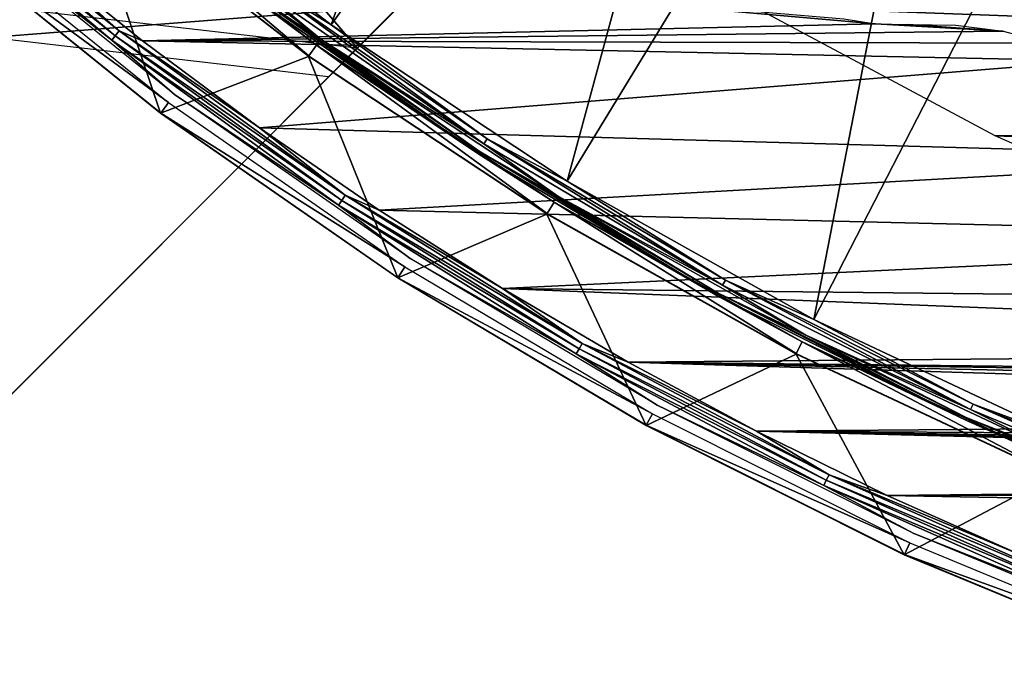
# Model space of a CAD drawing. Header units: millimetres. Extents: x -30.2 to 30.2, y -30.2 to 30.2.
# Tile 6 of 191: x -19.2 to -11.8, y -28.3 to -23.5. Entities that reach past the tile are written whole.
import ezdxf

# ---------------------------------------------------------------- set-up
doc = ezdxf.new("R2010")
doc.units = ezdxf.units.MM
doc.header["$LTSCALE"] = 81.481481
for name, color, linetype in [('1', 7, 'CONTINUOUS'), ('11', 7, 'CONTINUOUS'), ('141', 7, 'CONTINUOUS'), ('276', 7, 'CONTINUOUS'), ('278', 7, 'CONTINUOUS'), ('280', 7, 'CONTINUOUS'), ('281', 7, 'CONTINUOUS'), ('282', 7, 'CONTINUOUS'), ('284', 7, 'CONTINUOUS'), ('285', 7, 'CONTINUOUS'), ('3', 7, 'CONTINUOUS'), ('5', 7, 'CONTINUOUS'), ('64', 7, 'CONTINUOUS'), ('66', 7, 'CONTINUOUS'), ('8', 7, 'CONTINUOUS'), ('81', 7, 'CONTINUOUS'), ('9', 7, 'CONTINUOUS')]:
    doc.layers.add(name, color=color, linetype=linetype)

msp = doc.modelspace()

# ---------------------------------------------------------------- linework, layer by layer
at = {"layer": '1', "color": 251, "linetype": 'Continuous', "true_color": 0x4c4c4c}
for points in [[(11.9331, -24.3601, 4.4), (-13.694, -23.4164, 4.4), (13.7402, -23.3893, 4.4), (11.9331, -24.3601, 4.4)], [(-11.8852, -24.3836, 4.4), (-13.694, -23.4164, 4.4), (11.9331, -24.3601, 4.4), (-11.8852, -24.3836, 4.4)], [(10.0519, -25.1944, 4.4), (-11.8852, -24.3836, 4.4), (11.9331, -24.3601, 4.4), (10.0519, -25.1944, 4.4)], [(-10.0025, -25.2141, 4.4), (-11.8852, -24.3836, 4.4), (10.0519, -25.1944, 4.4), (-10.0025, -25.2141, 4.4)]]:
    msp.add_3dface(points, dxfattribs=at)
at = {"layer": '11', "color": 4, "linetype": 'Continuous'}
for points in [[(-18.1271, -24.215, -119.7983), (-18.7115, -22.4842, -0.1983), (-19.8084, -22.8602, -119.7983), (-18.1271, -24.215, -119.7983)], [(-17.0203, -23.7901, -0.1983), (-18.7115, -22.4842, -0.1983), (-18.1271, -24.215, -119.7983), (-17.0203, -23.7901, -0.1983)], [(-16.3535, -25.4465, -119.7983), (-17.0203, -23.7901, -0.1983), (-18.1271, -24.215, -119.7983), (-16.3535, -25.4465, -119.7983)], [(-15.2384, -24.969, -0.1983), (-17.0203, -23.7901, -0.1983), (-16.3535, -25.4465, -119.7983), (-15.2384, -24.969, -0.1983)], [(-14.4965, -26.5483, -119.7983), (-15.2384, -24.969, -0.1983), (-16.3535, -25.4465, -119.7983), (-14.4965, -26.5483, -119.7983)], [(-13.3751, -26.0147, -0.1983), (-15.2384, -24.969, -0.1983), (-14.4965, -26.5483, -119.7983), (-13.3751, -26.0147, -0.1983)], [(-12.5656, -27.5148, -119.7983), (-13.3751, -26.0147, -0.1983), (-14.4965, -26.5483, -119.7983), (-12.5656, -27.5148, -119.7983)], [(-11.4405, -26.9216, -0.1983), (-13.3751, -26.0147, -0.1983), (-12.5656, -27.5148, -119.7983), (-11.4405, -26.9216, -0.1983)], [(-10.5707, -28.3412, -119.7983), (-11.4405, -26.9216, -0.1983), (-12.5656, -27.5148, -119.7983), (-10.5707, -28.3412, -119.7983)]]:
    msp.add_3dface(points, dxfattribs=at)
at = {"layer": '141', "color": 251, "linetype": 'Continuous', "true_color": 0x4c4c4c}
msp.add_3dface([(-12.8104, -22.6505, -136), (-11.2343, -23.3676, -138.7), (-11.0517, -23.5587, -136), (-12.8104, -22.6505, -136)], dxfattribs=at)
at = {"layer": '276', "color": 25, "linetype": 'Continuous', "true_color": 0x996633}
for points in [[(-13.6427, -20.7138, -212.3913), (-20.1284, -27.1995, -190.2479), (-20.455, -27.5261, -190.4393), (-13.6427, -20.7138, -212.3913)], [(-13.9694, -21.0405, -212.5827), (-13.6427, -20.7138, -212.3913), (-20.455, -27.5261, -190.4393), (-13.9694, -21.0405, -212.5827)], [(-20.139, -27.21, -189.9062), (-15.7573, -22.8284, -170.2534), (-20.4761, -27.5472, -189.7559), (-20.139, -27.21, -189.9062)], [(-20.4761, -27.5472, -189.7559), (-15.7573, -22.8284, -170.2534), (-16.0945, -23.1656, -170.103), (-20.4761, -27.5472, -189.7559)], [(-15.9001, -22.9711, -168.9419), (-16.0027, -23.0738, -168.765), (-16.8712, -23.9423, -168.4308), (-15.9001, -22.9711, -168.9419)], [(-16.3385, -23.4095, -169.009), (-15.9001, -22.9711, -168.9419), (-16.8712, -23.9423, -168.4308), (-16.3385, -23.4095, -169.009)], [(-16.0027, -23.0738, -168.765), (-16.1232, -23.1943, -168.6123), (-16.8712, -23.9423, -168.4308), (-16.0027, -23.0738, -168.765)], [(-16.8712, -23.9423, -168.4308), (-16.1232, -23.1943, -168.6123), (-16.656, -23.7271, -168.0341), (-16.8712, -23.9423, -168.4308)]]:
    msp.add_3dface(points, dxfattribs=at)
at = {"layer": '278', "color": 25, "linetype": 'Continuous', "true_color": 0x996633}
msp.add_3dface([(-21.0405, -13.9694, -212.5827), (-13.9694, -21.0405, -212.5827), (-20.455, -27.5261, -190.4393), (-21.0405, -13.9694, -212.5827)], dxfattribs=at)
at = {"layer": '280', "color": 25, "linetype": 'Continuous', "true_color": 0x996633}
msp.add_3dface([(-27.5472, -20.4761, -189.7559), (-20.4761, -27.5472, -189.7559), (-16.0945, -23.1656, -170.103), (-27.5472, -20.4761, -189.7559)], dxfattribs=at)
at = {"layer": '281', "color": 25, "linetype": 'Continuous', "true_color": 0x996633}
msp.add_3dface([(-27.1995, -20.1284, -190.2479), (-20.1284, -27.1995, -190.2479), (-13.6427, -20.7138, -212.3913), (-27.1995, -20.1284, -190.2479)], dxfattribs=at)
at = {"layer": '282', "color": 25, "linetype": 'Continuous', "true_color": 0x996633}
msp.add_3dface([(-22.8284, -15.7573, -170.2534), (-15.7573, -22.8284, -170.2534), (-20.139, -27.21, -189.9062), (-22.8284, -15.7573, -170.2534)], dxfattribs=at)
at = {"layer": '284', "color": 25, "linetype": 'Continuous', "true_color": 0x996633}
for points in [[(-23.65, -19.4074, -167.2133), (-16.3385, -23.4095, -169.009), (-19.4074, -23.65, -167.2133), (-23.65, -19.4074, -167.2133)], [(-16.3385, -23.4095, -169.009), (-16.8712, -23.9423, -168.4308), (-19.4074, -23.65, -167.2133), (-16.3385, -23.4095, -169.009)]]:
    msp.add_3dface(points, dxfattribs=at)
at = {"layer": '285', "color": 25, "linetype": 'Continuous', "true_color": 0x996633}
for points in [[(-16.1232, -23.1943, -168.6123), (-23.1943, -16.1232, -168.6123), (-16.656, -23.7271, -168.0341), (-16.1232, -23.1943, -168.6123)], [(-16.656, -23.7271, -168.0341), (-23.1943, -16.1232, -168.6123), (-19.1922, -23.4348, -166.8166), (-16.656, -23.7271, -168.0341)]]:
    msp.add_3dface(points, dxfattribs=at)
at = {"layer": '3', "color": 251, "linetype": 'Continuous', "true_color": 0x4c4c4c}
for points in [[(-18.5263, -22.2617, 6.0125), (-16.8519, -23.5546, 6.0125), (-14.8363, -17.8276, 6.367), (-18.5263, -22.2617, 6.0125)], [(-14.8363, -17.8276, 6.367), (-16.8519, -23.5546, 6.0125), (-13.4954, -18.8631, 6.367), (-14.8363, -17.8276, 6.367)], [(-16.8519, -23.5546, 6.0125), (-15.0875, -24.7219, 6.0125), (-13.4954, -18.8631, 6.367), (-16.8519, -23.5546, 6.0125)], [(-13.4954, -18.8631, 6.367), (-15.0875, -24.7219, 6.0125), (-12.0824, -19.7978, 6.367), (-13.4954, -18.8631, 6.367)], [(-15.0875, -24.7219, 6.0125), (-13.2427, -25.7572, 6.0125), (-12.0824, -19.7978, 6.367), (-15.0875, -24.7219, 6.0125)], [(-12.0824, -19.7978, 6.367), (-13.2427, -25.7572, 6.0125), (-10.6051, -20.627, 6.367), (-12.0824, -19.7978, 6.367)], [(-13.2427, -25.7572, 6.0125), (-11.3272, -26.6552, 6.0125), (-10.6051, -20.627, 6.367), (-13.2427, -25.7572, 6.0125)]]:
    msp.add_3dface(points, dxfattribs=at)
at = {"layer": '5', "color": 251, "linetype": 'Continuous', "true_color": 0x4c4c4c}
for points in [[(-18.7082, -22.4802, 0.2035), (-17.0173, -23.7858, 0.2035), (-18.6455, -22.4049, 5.8165), (-18.7082, -22.4802, 0.2035)], [(-18.6455, -22.4049, 5.8165), (-17.0173, -23.7858, 0.2035), (-16.9603, -23.7062, 5.8165), (-18.6455, -22.4049, 5.8165)], [(-17.0173, -23.7858, 0.2035), (-15.2357, -24.9646, 0.2035), (-16.9603, -23.7062, 5.8165), (-17.0173, -23.7858, 0.2035)], [(-16.9603, -23.7062, 5.8165), (-15.2357, -24.9646, 0.2035), (-15.1846, -24.8809, 5.8165), (-16.9603, -23.7062, 5.8165)], [(-15.2357, -24.9646, 0.2035), (-13.3727, -26.0101, 0.2035), (-15.1846, -24.8809, 5.8165), (-15.2357, -24.9646, 0.2035)], [(-15.1846, -24.8809, 5.8165), (-13.3727, -26.0101, 0.2035), (-13.3279, -25.923, 5.8165), (-15.1846, -24.8809, 5.8165)], [(-13.3727, -26.0101, 0.2035), (-11.4384, -26.9169, 0.2035), (-13.3279, -25.923, 5.8165), (-13.3727, -26.0101, 0.2035)], [(-13.3279, -25.923, 5.8165), (-11.4384, -26.9169, 0.2035), (-11.4001, -26.8267, 5.8165), (-13.3279, -25.923, 5.8165)]]:
    msp.add_3dface(points, dxfattribs=at)
at = {"layer": '64', "color": 251, "linetype": 'Continuous', "true_color": 0x4c4c4c}
for points in [[(-13.0187, -23.5088, -126), (-12.78, -23.5482, -126), (-19.1142, -22.9917, -126), (-13.0187, -23.5088, -126)], [(-19.1142, -22.9917, -126), (-12.78, -23.5482, -126), (-18.2623, -23.6741, -126), (-19.1142, -22.9917, -126)], [(-12.78, -23.5482, -126), (-11.8269, -23.6023, -126), (-18.2623, -23.6741, -126), (-12.78, -23.5482, -126)], [(-12.5351, -23.553, -126), (-11.8269, -23.6023, -126), (-12.78, -23.5482, -126), (-12.5351, -23.553, -126)], [(-12.179, -23.5559, -126), (-11.8269, -23.6023, -126), (-12.5351, -23.553, -126), (-12.179, -23.5559, -126)], [(-11.8269, -23.6023, -126), (-11.4832, -23.6914, -126), (-18.2623, -23.6741, -126), (-11.8269, -23.6023, -126)], [(-11.4832, -23.6914, -126), (-11.152, -23.8223, -126), (-18.2623, -23.6741, -126), (-11.4832, -23.6914, -126)], [(-18.2623, -23.6741, -126), (-11.152, -23.8223, -126), (-17.388, -24.3237, -126), (-18.2623, -23.6741, -126)], [(-11.152, -23.8223, -126), (-9.4461, -24.5486, -126), (-17.388, -24.3237, -126), (-11.152, -23.8223, -126)], [(-17.388, -24.3237, -126), (-9.4461, -24.5486, -126), (-16.4916, -24.9401, -126), (-17.388, -24.3237, -126)], [(-9.4461, -24.5486, -126), (-7.6986, -25.1515, -126), (-16.4916, -24.9401, -126), (-9.4461, -24.5486, -126)], [(-16.4916, -24.9401, -126), (-7.6986, -25.1515, -126), (-15.5711, -25.5248, -126), (-16.4916, -24.9401, -126)], [(-7.6986, -25.1515, -126), (-5.9086, -25.6311, -126), (-15.5711, -25.5248, -126), (-7.6986, -25.1515, -126)], [(-5.9086, -25.6311, -126), (-4.0937, -25.9828, -126), (-15.5711, -25.5248, -126), (-5.9086, -25.6311, -126)], [(-15.5711, -25.5248, -126), (-4.0937, -25.9828, -126), (-14.6299, -26.0758, -126), (-15.5711, -25.5248, -126)], [(-4.0937, -25.9828, -126), (-2.2532, -26.2067, -126), (-14.6299, -26.0758, -126), (-4.0937, -25.9828, -126)], [(-1.5587, -26.3537, -126), (-1.2306, -26.4895, -126), (-14.6299, -26.0758, -126), (-1.5587, -26.3537, -126)], [(-14.6299, -26.0758, -126), (-1.2306, -26.4895, -126), (-13.6713, -26.591, -126), (-14.6299, -26.0758, -126)], [(-1.901, -26.2589, -126), (-1.5587, -26.3537, -126), (-14.6299, -26.0758, -126), (-1.901, -26.2589, -126)], [(-2.2532, -26.2067, -126), (-1.901, -26.2589, -126), (-14.6299, -26.0758, -126), (-2.2532, -26.2067, -126)], [(-1.2306, -26.4895, -126), (-0.9208, -26.665, -126), (-13.6713, -26.591, -126), (-1.2306, -26.4895, -126)], [(-0.2419, -26.9208, -126), (0, -26.9381, -126), (-13.6713, -26.591, -126), (-0.2419, -26.9208, -126)], [(-13.6713, -26.591, -126), (0, -26.9381, -126), (-12.6936, -27.0711, -126), (-13.6713, -26.591, -126)], [(-0.4799, -26.8686, -126), (-0.2419, -26.9208, -126), (-13.6713, -26.591, -126), (-0.4799, -26.8686, -126)], [(-0.7063, -26.7833, -126), (-0.4799, -26.8686, -126), (-13.6713, -26.591, -126), (-0.7063, -26.7833, -126)], [(-0.9208, -26.665, -126), (-0.7063, -26.7833, -126), (-13.6713, -26.591, -126), (-0.9208, -26.665, -126)], [(-12.6936, -27.0711, -126), (0, -26.9381, -126), (12.7, -27.0681, -126), (-12.6936, -27.0711, -126)], [(11.7015, -27.5145, -126), (-12.6936, -27.0711, -126), (12.7, -27.0681, -126), (11.7015, -27.5145, -126)], [(-11.6968, -27.5165, -126), (-12.6936, -27.0711, -126), (11.7015, -27.5145, -126), (-11.6968, -27.5165, -126)]]:
    msp.add_3dface(points, dxfattribs=at)
at = {"layer": '66', "color": 251, "linetype": 'Continuous', "true_color": 0x4c4c4c}
for points in [[(-18.4663, -23.6358, -125.9814), (-20.0988, -22.3219, -125.9588), (-20.07, -22.29, -125.9814), (-18.4663, -23.6358, -125.9814)], [(-20.0389, -22.2555, -125.9953), (-18.4377, -23.5991, -125.9953), (-20.07, -22.29, -125.9814), (-20.0389, -22.2555, -125.9953)], [(-18.4377, -23.5991, -125.9953), (-18.4663, -23.6358, -125.9814), (-20.07, -22.29, -125.9814), (-18.4377, -23.5991, -125.9953)], [(-20.0389, -22.2555, -125.9953), (-19.1142, -22.9917, -126), (-18.4377, -23.5991, -125.9953), (-20.0389, -22.2555, -125.9953)], [(-18.4927, -23.6696, -125.9588), (-19.6948, -22.729, -125.9283), (-20.0988, -22.3219, -125.9588), (-18.4927, -23.6696, -125.9588)], [(-18.4927, -23.6696, -125.9588), (-20.0988, -22.3219, -125.9588), (-18.4663, -23.6358, -125.9814), (-18.4927, -23.6696, -125.9588)], [(-18.0232, -24.0761, -125.9283), (-19.6948, -22.729, -125.9283), (-18.4927, -23.6696, -125.9588), (-18.0232, -24.0761, -125.9283)], [(-19.1142, -22.9917, -126), (-18.2623, -23.6741, -126), (-18.4377, -23.5991, -125.9953), (-19.1142, -22.9917, -126)], [(-16.7726, -24.8663, -125.9814), (-18.4927, -23.6696, -125.9588), (-18.4663, -23.6358, -125.9814), (-16.7726, -24.8663, -125.9814)], [(-18.4377, -23.5991, -125.9953), (-16.7466, -24.8278, -125.9953), (-18.4663, -23.6358, -125.9814), (-18.4377, -23.5991, -125.9953)], [(-16.7466, -24.8278, -125.9953), (-16.7726, -24.8663, -125.9814), (-18.4663, -23.6358, -125.9814), (-16.7466, -24.8278, -125.9953)], [(-18.2623, -23.6741, -126), (-17.388, -24.3237, -126), (-18.4377, -23.5991, -125.9953), (-18.2623, -23.6741, -126)], [(-18.4377, -23.5991, -125.9953), (-17.388, -24.3237, -126), (-16.7466, -24.8278, -125.9953), (-18.4377, -23.5991, -125.9953)], [(-16.7965, -24.9019, -125.9588), (-18.0232, -24.0761, -125.9283), (-18.4927, -23.6696, -125.9588), (-16.7965, -24.9019, -125.9588)], [(-16.7965, -24.9019, -125.9588), (-18.4927, -23.6696, -125.9588), (-16.7726, -24.8663, -125.9814), (-16.7965, -24.9019, -125.9588)], [(-16.2597, -25.3006, -125.9283), (-18.0232, -24.0761, -125.9283), (-16.7965, -24.9019, -125.9588), (-16.2597, -25.3006, -125.9283)], [(-17.388, -24.3237, -126), (-16.4916, -24.9401, -126), (-16.7466, -24.8278, -125.9953), (-17.388, -24.3237, -126)], [(-14.9971, -25.9758, -125.9814), (-16.7965, -24.9019, -125.9588), (-16.7726, -24.8663, -125.9814), (-14.9971, -25.9758, -125.9814)], [(-16.7466, -24.8278, -125.9953), (-14.9739, -25.9355, -125.9953), (-16.7726, -24.8663, -125.9814), (-16.7466, -24.8278, -125.9953)], [(-14.9739, -25.9355, -125.9953), (-14.9971, -25.9758, -125.9814), (-16.7726, -24.8663, -125.9814), (-14.9739, -25.9355, -125.9953)], [(-16.4916, -24.9401, -126), (-15.5711, -25.5248, -126), (-16.7466, -24.8278, -125.9953), (-16.4916, -24.9401, -126)], [(-16.7466, -24.8278, -125.9953), (-15.5711, -25.5248, -126), (-14.9739, -25.9355, -125.9953), (-16.7466, -24.8278, -125.9953)], [(-15.0186, -26.0129, -125.9588), (-16.2597, -25.3006, -125.9283), (-16.7965, -24.9019, -125.9588), (-15.0186, -26.0129, -125.9588)], [(-15.0186, -26.0129, -125.9588), (-16.7965, -24.9019, -125.9588), (-14.9971, -25.9758, -125.9814), (-15.0186, -26.0129, -125.9588)], [(-14.4133, -26.396, -125.9283), (-16.2597, -25.3006, -125.9283), (-15.0186, -26.0129, -125.9588), (-14.4133, -26.396, -125.9283)], [(-15.5711, -25.5248, -126), (-14.6299, -26.0758, -126), (-14.9739, -25.9355, -125.9953), (-15.5711, -25.5248, -126)], [(-13.1486, -26.9586, -125.9814), (-15.0186, -26.0129, -125.9588), (-14.9971, -25.9758, -125.9814), (-13.1486, -26.9586, -125.9814)], [(-14.9739, -25.9355, -125.9953), (-13.1282, -26.9168, -125.9953), (-14.9971, -25.9758, -125.9814), (-14.9739, -25.9355, -125.9953)], [(-13.1282, -26.9168, -125.9953), (-13.1486, -26.9586, -125.9814), (-14.9971, -25.9758, -125.9814), (-13.1282, -26.9168, -125.9953)], [(-14.6299, -26.0758, -126), (-13.6713, -26.591, -126), (-14.9739, -25.9355, -125.9953), (-14.6299, -26.0758, -126)], [(-14.9739, -25.9355, -125.9953), (-13.6713, -26.591, -126), (-13.1282, -26.9168, -125.9953), (-14.9739, -25.9355, -125.9953)], [(-13.1674, -26.9972, -125.9588), (-14.4133, -26.396, -125.9283), (-15.0186, -26.0129, -125.9588), (-13.1674, -26.9972, -125.9588)], [(-13.1674, -26.9972, -125.9588), (-15.0186, -26.0129, -125.9588), (-13.1486, -26.9586, -125.9814), (-13.1674, -26.9972, -125.9588)], [(-12.4935, -27.357, -125.9283), (-14.4133, -26.396, -125.9283), (-13.1674, -26.9972, -125.9588), (-12.4935, -27.357, -125.9283)], [(-13.6713, -26.591, -126), (-12.6936, -27.0711, -126), (-13.1282, -26.9168, -125.9953), (-13.6713, -26.591, -126)], [(-13.1282, -26.9168, -125.9953), (-11.2186, -27.7671, -125.9953), (-13.1486, -26.9586, -125.9814), (-13.1282, -26.9168, -125.9953)], [(-12.6936, -27.0711, -126), (-11.6968, -27.5165, -126), (-13.1282, -26.9168, -125.9953), (-12.6936, -27.0711, -126)], [(-13.1282, -26.9168, -125.9953), (-11.6968, -27.5165, -126), (-11.2186, -27.7671, -125.9953), (-13.1282, -26.9168, -125.9953)], [(-11.236, -27.8101, -125.9814), (-13.1674, -26.9972, -125.9588), (-13.1486, -26.9586, -125.9814), (-11.236, -27.8101, -125.9814)], [(-11.2521, -27.8499, -125.9588), (-12.4935, -27.357, -125.9283), (-13.1674, -26.9972, -125.9588), (-11.2521, -27.8499, -125.9588)], [(-11.2521, -27.8499, -125.9588), (-13.1674, -26.9972, -125.9588), (-11.236, -27.8101, -125.9814), (-11.2521, -27.8499, -125.9588)], [(-11.2186, -27.7671, -125.9953), (-11.236, -27.8101, -125.9814), (-13.1486, -26.9586, -125.9814), (-11.2186, -27.7671, -125.9953)], [(-10.5101, -28.1786, -125.9283), (-12.4935, -27.357, -125.9283), (-11.2521, -27.8499, -125.9588), (-10.5101, -28.1786, -125.9283)]]:
    msp.add_3dface(points, dxfattribs=at)
at = {"layer": '8', "color": 251, "linetype": 'Continuous', "true_color": 0x4c4c4c}
for points in [[(-16.8519, -23.5546, 6.0125), (-18.5263, -22.2617, 6.0125), (-17.3854, -23.2242, 6.0031), (-16.8519, -23.5546, 6.0125)], [(-16.9283, -23.6614, 5.9508), (-17.4122, -23.26, 5.9821), (-18.6103, -22.3626, 5.9508), (-16.9283, -23.6614, 5.9508)], [(-15.7085, -24.4429, 5.9821), (-17.3854, -23.2242, 6.0031), (-17.4122, -23.26, 5.9821), (-15.7085, -24.4429, 5.9821)], [(-15.7085, -24.4429, 5.9821), (-17.4122, -23.26, 5.9821), (-16.9283, -23.6614, 5.9508), (-15.7085, -24.4429, 5.9821)], [(-15.6843, -24.4053, 6.0031), (-16.8519, -23.5546, 6.0125), (-17.3854, -23.2242, 6.0031), (-15.6843, -24.4053, 6.0031)], [(-15.6843, -24.4053, 6.0031), (-17.3854, -23.2242, 6.0031), (-15.7085, -24.4429, 5.9821), (-15.6843, -24.4053, 6.0031)], [(-15.0875, -24.7219, 6.0125), (-16.8519, -23.5546, 6.0125), (-15.6843, -24.4053, 6.0031), (-15.0875, -24.7219, 6.0125)], [(-15.156, -24.834, 5.9508), (-15.7085, -24.4429, 5.9821), (-16.9283, -23.6614, 5.9508), (-15.156, -24.834, 5.9508)], [(-13.9247, -25.5013, 5.9821), (-15.6843, -24.4053, 6.0031), (-15.7085, -24.4429, 5.9821), (-13.9247, -25.5013, 5.9821)], [(-13.9247, -25.5013, 5.9821), (-15.7085, -24.4429, 5.9821), (-15.156, -24.834, 5.9508), (-13.9247, -25.5013, 5.9821)], [(-13.9033, -25.462, 6.0031), (-15.0875, -24.7219, 6.0125), (-15.6843, -24.4053, 6.0031), (-13.9033, -25.462, 6.0031)], [(-13.9033, -25.462, 6.0031), (-15.6843, -24.4053, 6.0031), (-13.9247, -25.5013, 5.9821), (-13.9033, -25.462, 6.0031)], [(-13.2427, -25.7572, 6.0125), (-15.0875, -24.7219, 6.0125), (-13.9033, -25.462, 6.0031), (-13.2427, -25.7572, 6.0125)], [(-13.3028, -25.874, 5.9508), (-13.9247, -25.5013, 5.9821), (-15.156, -24.834, 5.9508), (-13.3028, -25.874, 5.9508)], [(-12.07, -26.4297, 5.9821), (-13.9033, -25.462, 6.0031), (-13.9247, -25.5013, 5.9821), (-12.07, -26.4297, 5.9821)], [(-12.0514, -26.389, 6.0031), (-13.2427, -25.7572, 6.0125), (-13.9033, -25.462, 6.0031), (-12.0514, -26.389, 6.0031)], [(-12.0514, -26.389, 6.0031), (-13.9033, -25.462, 6.0031), (-12.07, -26.4297, 5.9821), (-12.0514, -26.389, 6.0031)], [(-12.07, -26.4297, 5.9821), (-13.9247, -25.5013, 5.9821), (-13.3028, -25.874, 5.9508), (-12.07, -26.4297, 5.9821)], [(-11.3272, -26.6552, 6.0125), (-13.2427, -25.7572, 6.0125), (-12.0514, -26.389, 6.0031), (-11.3272, -26.6552, 6.0125)], [(-11.3786, -26.7761, 5.9508), (-12.07, -26.4297, 5.9821), (-13.3028, -25.874, 5.9508), (-11.3786, -26.7761, 5.9508)], [(-10.1538, -27.2234, 5.9821), (-12.0514, -26.389, 6.0031), (-12.07, -26.4297, 5.9821), (-10.1538, -27.2234, 5.9821)], [(-10.1538, -27.2234, 5.9821), (-12.07, -26.4297, 5.9821), (-11.3786, -26.7761, 5.9508), (-10.1538, -27.2234, 5.9821)], [(-10.1382, -27.1815, 6.0031), (-11.3272, -26.6552, 6.0125), (-12.0514, -26.389, 6.0031), (-10.1382, -27.1815, 6.0031)], [(-10.1382, -27.1815, 6.0031), (-12.0514, -26.389, 6.0031), (-10.1538, -27.2234, 5.9821), (-10.1382, -27.1815, 6.0031)]]:
    msp.add_3dface(points, dxfattribs=at)
at = {"layer": '81', "color": 251, "linetype": 'Continuous', "true_color": 0x4c4c4c}
for points in [[(-19.7438, -22.7855, -125.7544), (-18.068, -24.136, -125.7544), (-19.8072, -22.8587, -120.2035), (-19.7438, -22.7855, -125.7544)], [(-19.8072, -22.8587, -120.2035), (-18.068, -24.136, -125.7544), (-18.126, -24.2135, -120.2035), (-19.8072, -22.8587, -120.2035)], [(-18.068, -24.136, -125.7544), (-16.3001, -25.3634, -125.7544), (-18.126, -24.2135, -120.2035), (-18.068, -24.136, -125.7544)], [(-18.126, -24.2135, -120.2035), (-16.3001, -25.3634, -125.7544), (-16.3525, -25.4449, -120.2035), (-18.126, -24.2135, -120.2035)], [(-16.3001, -25.3634, -125.7544), (-14.4491, -26.4616, -125.7544), (-16.3525, -25.4449, -120.2035), (-16.3001, -25.3634, -125.7544)], [(-16.3525, -25.4449, -120.2035), (-14.4491, -26.4616, -125.7544), (-14.4956, -26.5467, -120.2035), (-16.3525, -25.4449, -120.2035)], [(-14.4491, -26.4616, -125.7544), (-12.5246, -27.425, -125.7544), (-14.4956, -26.5467, -120.2035), (-14.4491, -26.4616, -125.7544)], [(-14.4956, -26.5467, -120.2035), (-12.5246, -27.425, -125.7544), (-12.5648, -27.5131, -120.2035), (-14.4956, -26.5467, -120.2035)], [(-12.5246, -27.425, -125.7544), (-10.5362, -28.2486, -125.7544), (-12.5648, -27.5131, -120.2035), (-12.5246, -27.425, -125.7544)], [(-12.5648, -27.5131, -120.2035), (-10.5362, -28.2486, -125.7544), (-10.5701, -28.3394, -120.2035), (-12.5648, -27.5131, -120.2035)]]:
    msp.add_3dface(points, dxfattribs=at)
at = {"layer": '9', "color": 251, "linetype": 'Continuous', "true_color": 0x4c4c4c}
for points in [[(-16.9283, -23.6614, 5.9508), (-18.6103, -22.3626, 5.9508), (-17.4526, -23.314, 5.9111), (-16.9283, -23.6614, 5.9508)], [(-18.6455, -22.4049, 5.8165), (-16.9603, -23.7062, 5.8165), (-17.4639, -23.329, 5.8653), (-18.6455, -22.4049, 5.8165)], [(-17.4639, -23.329, 5.8653), (-15.7551, -24.5154, 5.8653), (-17.4526, -23.314, 5.9111), (-17.4639, -23.329, 5.8653)], [(-17.4639, -23.329, 5.8653), (-16.9603, -23.7062, 5.8165), (-15.7551, -24.5154, 5.8653), (-17.4639, -23.329, 5.8653)], [(-15.745, -24.4997, 5.9111), (-16.9283, -23.6614, 5.9508), (-17.4526, -23.314, 5.9111), (-15.745, -24.4997, 5.9111)], [(-15.7551, -24.5154, 5.8653), (-15.745, -24.4997, 5.9111), (-17.4526, -23.314, 5.9111), (-15.7551, -24.5154, 5.8653)], [(-16.9603, -23.7062, 5.8165), (-15.1846, -24.8809, 5.8165), (-15.7551, -24.5154, 5.8653), (-16.9603, -23.7062, 5.8165)], [(-15.156, -24.834, 5.9508), (-16.9283, -23.6614, 5.9508), (-15.745, -24.4997, 5.9111), (-15.156, -24.834, 5.9508)], [(-15.7551, -24.5154, 5.8653), (-13.9661, -25.5769, 5.8653), (-15.745, -24.4997, 5.9111), (-15.7551, -24.5154, 5.8653)], [(-15.7551, -24.5154, 5.8653), (-15.1846, -24.8809, 5.8165), (-13.9661, -25.5769, 5.8653), (-15.7551, -24.5154, 5.8653)], [(-13.9571, -25.5605, 5.9111), (-15.156, -24.834, 5.9508), (-15.745, -24.4997, 5.9111), (-13.9571, -25.5605, 5.9111)], [(-13.9661, -25.5769, 5.8653), (-13.9571, -25.5605, 5.9111), (-15.745, -24.4997, 5.9111), (-13.9661, -25.5769, 5.8653)], [(-15.1846, -24.8809, 5.8165), (-13.3279, -25.923, 5.8165), (-13.9661, -25.5769, 5.8653), (-15.1846, -24.8809, 5.8165)], [(-13.3028, -25.874, 5.9508), (-15.156, -24.834, 5.9508), (-13.9571, -25.5605, 5.9111), (-13.3028, -25.874, 5.9508)], [(-13.9661, -25.5769, 5.8653), (-12.1058, -26.5081, 5.8653), (-13.9571, -25.5605, 5.9111), (-13.9661, -25.5769, 5.8653)], [(-13.9661, -25.5769, 5.8653), (-13.3279, -25.923, 5.8165), (-12.1058, -26.5081, 5.8653), (-13.9661, -25.5769, 5.8653)], [(-12.0981, -26.491, 5.9111), (-13.3028, -25.874, 5.9508), (-13.9571, -25.5605, 5.9111), (-12.0981, -26.491, 5.9111)], [(-12.1058, -26.5081, 5.8653), (-12.0981, -26.491, 5.9111), (-13.9571, -25.5605, 5.9111), (-12.1058, -26.5081, 5.8653)], [(-11.3786, -26.7761, 5.9508), (-13.3028, -25.874, 5.9508), (-12.0981, -26.491, 5.9111), (-11.3786, -26.7761, 5.9508)], [(-13.3279, -25.923, 5.8165), (-11.4001, -26.8267, 5.8165), (-12.1058, -26.5081, 5.8653), (-13.3279, -25.923, 5.8165)], [(-12.1058, -26.5081, 5.8653), (-10.1839, -27.3042, 5.8653), (-12.0981, -26.491, 5.9111), (-12.1058, -26.5081, 5.8653)], [(-12.1058, -26.5081, 5.8653), (-11.4001, -26.8267, 5.8165), (-10.1839, -27.3042, 5.8653), (-12.1058, -26.5081, 5.8653)], [(-10.1774, -27.2866, 5.9111), (-11.3786, -26.7761, 5.9508), (-12.0981, -26.491, 5.9111), (-10.1774, -27.2866, 5.9111)], [(-10.1839, -27.3042, 5.8653), (-10.1774, -27.2866, 5.9111), (-12.0981, -26.491, 5.9111), (-10.1839, -27.3042, 5.8653)]]:
    msp.add_3dface(points, dxfattribs=at)

doc.saveas('drawing.dxf')
